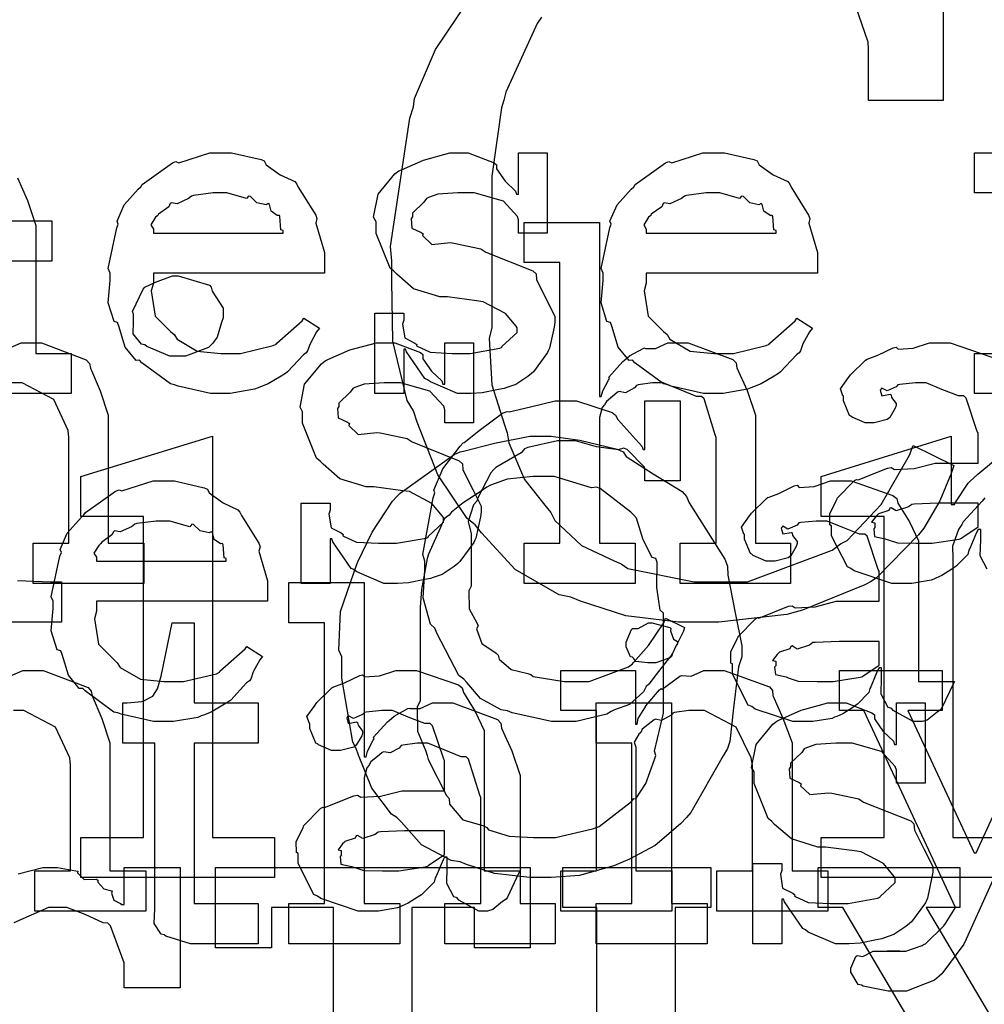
# Model space of a CAD drawing. Extents: x 0 to 8.5, y 0 to 11.
# Tile 76 of 256: x 2.999 to 3.333, y 3.408 to 3.749. Entities that reach past the tile are written whole.
import ezdxf

# ---------------------------------------------------------------- set-up
doc = ezdxf.new("R2010")
doc.units = 0
doc.layers.get('0').update_dxf_attribs({"linetype": 'CONTINUOUS'})

msp = doc.modelspace()

# ---------------------------------------------------------------- linework, layer by layer
at = {"color": 0}
for points in [[(3.31858, 3.79064), (3.31858, 3.72119), (3.29275, 3.72119), (3.29275, 3.73899), (3.29254, 3.74149), (3.28836, 3.75379)], [(3.17947, 3.75006), (3.17796, 3.74794), (3.1671, 3.72418), (3.16644, 3.7214), (3.16564, 3.71869), (3.16233, 3.69504), (3.16233, 3.68712), (3.16233, 3.64264), (3.1614, 3.63889), (3.16222, 3.62283), (3.16667, 3.60889), (3.16754, 3.60618), (3.16818, 3.60271), (3.17361, 3.59), (3.18104, 3.58057), (3.18272, 3.57861), (3.18408, 3.57585), (3.19331, 3.56717), (3.20464, 3.5619), (3.20703, 3.56082), (3.20942, 3.55925), (3.23236, 3.55453), (3.24001, 3.55453), (3.25076, 3.55453), (3.28006, 3.5656), (3.28299, 3.56776), (3.28532, 3.5689), (3.2971, 3.58138), (3.30686, 3.59842), (3.30817, 3.60183), (3.32226, 3.59489), (3.32135, 3.59212), (3.31743, 3.58268), (3.31304, 3.57508), (3.31185, 3.57319), (3.31, 3.5709), (3.29546, 3.55593), (3.29363, 3.55474), (3.29144, 3.5536), (3.26986, 3.54476), (3.26736, 3.54411), (3.26438, 3.54324), (3.24089, 3.54064), (3.23307, 3.54064), (3.23307, 3.54064), (3.22694, 3.54064), (3.20871, 3.54281), (3.19293, 3.5479), (3.18967, 3.54932), (3.18554, 3.55007), (3.17036, 3.55881), (3.15875, 3.57156), (3.15647, 3.57428), (3.15375, 3.5765), (3.14361, 3.59158), (3.13644, 3.60992), (3.13519, 3.61376), (3.13292, 3.61735), (3.12799, 3.63792), (3.12761, 3.65875), (3.12761, 3.66564), (3.12722, 3.67068), (3.1339, 3.71517), (3.13519, 3.71903), (3.13547, 3.72194), (3.14274, 3.73893), (3.15397, 3.75549)], [(2.99799, 3.69444), (3.00151, 3.68658), (3.00444, 3.678), (3.00444, 3.67513), (3.00444, 3.63368), (3.0166, 3.63368), (3.0166, 3.61979), (2.9784, 3.61979)], [(2.93642, 3.67953), (3.00999, 3.67953), (3.00999, 3.66564), (2.98113, 3.66564)], [(2.99485, 3.63542), (2.99929, 3.63737), (3.00082, 3.63737), (3.00635, 3.63737), (3.02186, 3.6314), (3.02294, 3.63021), (3.02328, 3.62853), (3.02669, 3.62071), (3.02946, 3.61225), (3.02946, 3.60938), (3.02946, 3.56793), (3.04183, 3.56793), (3.04183, 3.55404), (3.00342, 3.55404), (3.00342, 3.56793), (3.01579, 3.56793), (3.01579, 3.6046), (3.01563, 3.60704), (3.01058, 3.61768), (2.99968, 3.62349), (2.99604, 3.62349)], [(3.33382, 3.55897), (3.33137, 3.56358), (3.33154, 3.56928), (3.33154, 3.57118), (3.33154, 3.57269), (3.33068, 3.57269), (3.33014, 3.57172), (3.32775, 3.56614), (3.32742, 3.56554), (3.3271, 3.56407), (3.32314, 3.56011), (3.32264, 3.55968), (3.3215, 3.55897), (3.31808, 3.55675), (3.31597, 3.55583), (3.31526, 3.55556), (3.3144, 3.55518), (3.30772, 3.55404), (3.3055, 3.55404), (3.3055, 3.55404), (3.30078, 3.55404), (3.28776, 3.55838), (3.28662, 3.55925), (3.28537, 3.55974), (3.27989, 3.57047), (3.27989, 3.574), (3.27935, 3.57428), (3.27929, 3.57818), (3.28153, 3.58268), (3.28185, 3.58333), (3.28174, 3.58344), (3.28782, 3.58963), (3.28857, 3.59006), (3.28907, 3.58985), (3.29926, 3.59397), (3.30051, 3.59418), (3.30165, 3.59343), (3.30849, 3.59381), (3.31581, 3.59571), (3.31831, 3.59571), (3.33068, 3.59571), (3.33068, 3.60612), (3.33035, 3.60667), (3.3265, 3.61822), (3.32568, 3.61893), (3.32383, 3.61893), (3.31803, 3.62121), (3.31267, 3.62349), (3.31093, 3.62349), (3.30892, 3.62349), (3.3035, 3.62294), (3.3029, 3.62283), (3.30225, 3.62207), (3.2991, 3.62067), (3.29736, 3.62169), (3.29704, 3.62153), (3.29704, 3.62131), (3.29676, 3.62099), (3.29731, 3.61903), (3.30018, 3.61957), (3.30051, 3.61936), (3.30067, 3.61843), (3.30225, 3.61637), (3.30225, 3.61567), (3.30197, 3.61469), (3.30007, 3.61143), (3.29964, 3.61111), (3.29921, 3.61074), (3.29465, 3.6096), (3.29312, 3.6096), (3.2915, 3.6096), (3.28706, 3.6116), (3.28662, 3.61199), (3.28608, 3.61219), (3.28401, 3.61724), (3.28401, 3.61893), (3.28386, 3.61893), (3.28299, 3.62136), (3.28581, 3.62532), (3.28618, 3.62587), (3.28646, 3.62625), (3.29161, 3.63129), (3.29226, 3.63172), (3.29226, 3.63167), (3.29596, 3.63303), (3.30126, 3.63564), (3.30225, 3.63585), (3.30296, 3.6351), (3.30817, 3.63547), (3.31381, 3.63737), (3.31569, 3.63737), (3.32096, 3.63737), (3.33544, 3.63232)], [(3.34343, 3.45221), (3.27636, 3.45221), (3.27636, 3.4661), (3.27636, 3.4661), (3.29807, 3.4661), (3.29807, 3.57721), (3.27636, 3.57721), (3.27636, 3.5911), (3.32129, 3.60499), (3.32129, 3.58132), (3.3226, 3.58132), (3.32243, 3.58165), (3.32721, 3.58871), (3.32781, 3.58936), (3.32781, 3.58936), (3.33057, 3.5919), (3.33599, 3.5964)], [(3.33301, 3.58371), (3.33203, 3.58257), (3.32547, 3.57536), (3.32497, 3.57438), (3.32389, 3.57269), (3.32172, 3.56689), (3.32194, 3.56261), (3.32194, 3.56114), (3.32194, 3.4661), (3.34343, 3.4661)], [(2.99804, 3.55501), (3.00944, 3.55453), (3.01324, 3.55453), (3.01324, 3.54064), (2.98936, 3.54064)], [(2.99544, 3.52197), (2.99989, 3.52393), (3.00142, 3.52393), (3.00694, 3.52393), (3.02246, 3.51796), (3.02354, 3.51676), (3.02387, 3.51508), (3.02729, 3.50726), (3.03006, 3.49881), (3.03006, 3.49593), (3.03006, 3.45449), (3.04243, 3.45449), (3.04243, 3.4406), (3.00401, 3.4406), (3.00401, 3.45449), (3.01639, 3.45449), (3.01639, 3.49115), (3.01622, 3.4936), (3.01118, 3.50424), (3.00028, 3.51004), (2.99664, 3.51004)], [(3.36231, 3.51004), (3.3265, 3.43083), (3.32568, 3.42919), (3.31814, 3.41889), (3.31717, 3.41803), (3.3156, 3.41672), (3.30583, 3.41282), (3.30263, 3.41282), (3.30263, 3.41282), (3.29953, 3.41282), (3.2909, 3.41465), (3.29025, 3.41499), (3.28911, 3.41515), (3.28657, 3.41943), (3.28657, 3.42085), (3.28657, 3.42085), (3.28836, 3.42492), (3.28874, 3.42518), (3.28874, 3.42518), (3.29075, 3.42481), (3.29428, 3.42671), (3.29546, 3.42671), (3.29546, 3.42671), (3.29986, 3.42671), (3.30132, 3.42671), (3.30132, 3.42671), (3.3035, 3.42671), (3.3035, 3.42671), (3.30311, 3.42671), (3.30225, 3.42671), (3.30197, 3.42671), (3.30126, 3.42671), (3.29964, 3.42671), (3.29915, 3.42671), (3.30024, 3.42671), (3.30268, 3.42671), (3.3035, 3.42671), (3.30561, 3.42671), (3.31125, 3.42871), (3.31196, 3.4291), (3.31244, 3.42925), (3.31879, 3.43544), (3.31933, 3.43625), (3.32281, 3.44189), (3.29113, 3.51004), (3.28267, 3.51004), (3.28267, 3.52393), (3.31825, 3.52393), (3.31825, 3.51004), (3.30632, 3.51004), (3.32932, 3.46078), (3.32997, 3.46078), (3.35254, 3.51004)], [(2.99832, 3.4535), (3.00678, 3.45568), (3.0096, 3.45568), (3.01193, 3.45568), (3.01824, 3.45458), (3.01893, 3.45437), (3.01878, 3.45389), (3.02115, 3.4515), (3.02539, 3.45167), (3.02588, 3.45133), (3.02588, 3.45057), (3.02794, 3.44824), (3.03054, 3.44764), (3.03088, 3.44721), (3.0306, 3.44678), (3.03136, 3.44439), (3.03375, 3.44325), (3.0339, 3.44287), (3.035, 3.44287), (3.035, 3.45568), (3.05431, 3.45568), (3.05431, 3.41401), (3.035, 3.41401), (3.035, 3.42182), (3.03494, 3.42269), (3.03028, 3.43549), (3.02935, 3.43636), (3.02767, 3.43658), (3.02143, 3.4394), (3.01514, 3.44179), (3.01307, 3.44179), (3.00874, 3.44179), (2.99675, 3.43658)]]:
    msp.add_lwpolyline(points, dxfattribs=at)
for points in [[(3.06896, 3.61979), (3.06483, 3.61979), (3.05365, 3.62235), (3.05246, 3.62283), (3.05106, 3.6231), (3.04113, 3.63043), (3.04031, 3.63129), (3.03911, 3.63124), (3.03537, 3.63585), (3.03315, 3.64307), (3.03271, 3.64432), (3.03147, 3.64469), (3.02946, 3.65121), (3.03011, 3.6589), (3.03011, 3.66146), (3.02946, 3.66303), (3.03244, 3.67714), (3.03293, 3.67839), (3.0325, 3.67942), (3.03494, 3.68506), (3.03988, 3.69054), (3.04075, 3.6914), (3.04124, 3.69217), (3.05171, 3.6996), (3.0529, 3.70008), (3.05387, 3.69971), (3.06467, 3.70313), (3.06831, 3.70313), (3.0721, 3.70313), (3.08236, 3.70079), (3.0835, 3.70031), (3.08415, 3.69894), (3.08897, 3.69553), (3.09403, 3.69314), (3.09478, 3.69228), (3.09526, 3.69119), (3.10129, 3.68153), (3.10172, 3.68033), (3.10135, 3.67876), (3.10433, 3.66857), (3.10433, 3.66515), (3.10433, 3.66146), (3.04508, 3.66146), (3.04508, 3.65799), (3.04438, 3.65539), (3.04574, 3.6466), (3.05106, 3.64128), (3.05225, 3.64019), (3.05328, 3.63857), (3.06028, 3.6345), (3.06842, 3.63368), (3.07113, 3.63368), (3.07525, 3.63368), (3.08658, 3.63639), (3.08763, 3.63693), (3.08783, 3.63726), (3.09657, 3.64497), (3.09717, 3.64583), (3.1026, 3.64236), (3.10161, 3.64117), (3.09933, 3.63699), (3.09847, 3.63456), (3.09804, 3.6339), (3.09706, 3.63319), (3.09158, 3.62728), (3.09088, 3.62674), (3.08936, 3.62582), (3.08479, 3.6231), (3.08219, 3.62207), (3.08132, 3.62175), (3.08014, 3.62125), (3.07172, 3.61979), (3.06896, 3.61979)], [(3.15392, 3.61979), (3.15044, 3.61979), (3.141, 3.62381), (3.14003, 3.62457), (3.13906, 3.625), (3.13276, 3.63422), (3.13243, 3.63519), (3.13178, 3.63519), (3.13178, 3.61979), (3.12181, 3.61979), (3.12181, 3.64757), (3.13178, 3.64757), (3.13178, 3.64518), (3.13135, 3.64382), (3.13211, 3.63906), (3.13558, 3.63726), (3.13633, 3.63672), (3.13624, 3.63629), (3.14094, 3.63406), (3.14854, 3.63368), (3.1511, 3.63368), (3.15479, 3.63368), (3.16499, 3.63553), (3.16585, 3.63585), (3.16569, 3.63607), (3.17106, 3.64094), (3.17106, 3.64258), (3.17074, 3.64307), (3.16704, 3.64751), (3.15929, 3.65158), (3.15696, 3.65192), (3.14697, 3.65321), (3.14426, 3.65321), (3.13514, 3.65603), (3.12935, 3.66108), (3.12831, 3.66211), (3.12706, 3.66314), (3.12224, 3.67524), (3.12224, 3.67925), (3.12136, 3.68083), (3.12289, 3.68881), (3.12875, 3.69581), (3.13004, 3.69683), (3.13097, 3.69726), (3.13857, 3.70063), (3.14779, 3.70313), (3.15088, 3.70313), (3.15414, 3.70313), (3.16303, 3.69971), (3.1639, 3.699), (3.1639, 3.6976), (3.16689, 3.69331), (3.17051, 3.68989), (3.17085, 3.68881), (3.1715, 3.68881), (3.1715, 3.70313), (3.18147, 3.70313), (3.18147, 3.67535), (3.1715, 3.67535), (3.1715, 3.6799), (3.17111, 3.6811), (3.16629, 3.68636), (3.15619, 3.68924), (3.15283, 3.68924), (3.1505, 3.68924), (3.14361, 3.68875), (3.14035, 3.68761), (3.1396, 3.68728), (3.13878, 3.68599), (3.13482, 3.68224), (3.13482, 3.68099), (3.13433, 3.68033), (3.13456, 3.67708), (3.13786, 3.67557), (3.13851, 3.67513), (3.13829, 3.67449), (3.1415, 3.67139), (3.148, 3.67204), (3.14914, 3.67188), (3.15847, 3.66992), (3.16015, 3.66878), (3.17649, 3.66228), (3.17757, 3.66124), (3.17779, 3.65913), (3.18115, 3.65235), (3.18408, 3.64649), (3.18408, 3.64453), (3.18381, 3.64279), (3.18224, 3.63553), (3.18192, 3.63476), (3.18153, 3.63396), (3.17671, 3.62733), (3.17606, 3.62674), (3.17475, 3.62571), (3.17057, 3.62294), (3.16743, 3.62185), (3.1665, 3.62153), (3.16461, 3.62115), (3.15896, 3.62001), (3.15517, 3.61979), (3.15392, 3.61979)], [(3.23964, 3.61979), (3.23551, 3.61979), (3.22433, 3.62235), (3.22314, 3.62283), (3.22174, 3.6231), (3.21181, 3.63043), (3.21099, 3.63129), (3.20979, 3.63124), (3.20606, 3.63585), (3.20383, 3.64307), (3.2034, 3.64432), (3.20215, 3.64469), (3.20014, 3.65121), (3.20079, 3.6589), (3.20079, 3.66146), (3.20014, 3.66303), (3.20313, 3.67714), (3.20361, 3.67839), (3.20318, 3.67942), (3.20562, 3.68506), (3.21056, 3.69054), (3.21143, 3.6914), (3.21192, 3.69217), (3.22239, 3.6996), (3.22358, 3.70008), (3.22456, 3.69971), (3.23535, 3.70313), (3.23899, 3.70313), (3.24278, 3.70313), (3.25304, 3.70079), (3.25418, 3.70031), (3.25483, 3.69894), (3.25965, 3.69553), (3.26471, 3.69314), (3.26546, 3.69228), (3.26594, 3.69119), (3.27197, 3.68153), (3.2724, 3.68033), (3.27203, 3.67876), (3.27501, 3.66857), (3.27501, 3.66515), (3.27501, 3.66146), (3.21576, 3.66146), (3.21576, 3.65799), (3.21506, 3.65539), (3.21642, 3.6466), (3.22174, 3.64128), (3.22293, 3.64019), (3.22396, 3.63857), (3.23096, 3.6345), (3.2391, 3.63368), (3.24181, 3.63368), (3.24593, 3.63368), (3.25726, 3.63639), (3.25831, 3.63693), (3.25851, 3.63726), (3.26725, 3.64497), (3.26785, 3.64583), (3.27328, 3.64236), (3.27229, 3.64117), (3.27001, 3.63699), (3.26915, 3.63456), (3.26872, 3.6339), (3.26774, 3.63319), (3.26226, 3.62728), (3.26156, 3.62674), (3.26004, 3.62582), (3.25549, 3.6231), (3.25288, 3.62207), (3.25201, 3.62175), (3.25082, 3.62125), (3.2424, 3.61979), (3.23964, 3.61979)], [(3.32943, 3.63368), (3.34179, 3.63368), (3.34179, 3.68924), (3.32943, 3.68924), (3.32943, 3.70313), (3.35547, 3.70313), (3.35547, 3.63368), (3.36783, 3.63368), (3.36783, 3.61979), (3.32943, 3.61979), (3.32943, 3.63368)], [(3.04508, 3.67535), (3.09, 3.67535), (3.09, 3.67622), (3.08925, 3.67649), (3.08892, 3.68104), (3.08871, 3.68143), (3.088, 3.68137), (3.08583, 3.68289), (3.08524, 3.68528), (3.08479, 3.68554), (3.0841, 3.68517), (3.08094, 3.68582), (3.07872, 3.68804), (3.07807, 3.68815), (3.07736, 3.68728), (3.07053, 3.68924), (3.06831, 3.68924), (3.06581, 3.68924), (3.05903, 3.68837), (3.05832, 3.68815), (3.05724, 3.68728), (3.05328, 3.68549), (3.05138, 3.68582), (3.05094, 3.68554), (3.0504, 3.6844), (3.04682, 3.68186), (3.0466, 3.68143), (3.04585, 3.68083), (3.04417, 3.67817), (3.04508, 3.67671), (3.04508, 3.67622), (3.04508, 3.67535)], [(3.21576, 3.67535), (3.26069, 3.67535), (3.26069, 3.67622), (3.25993, 3.67649), (3.2596, 3.68104), (3.25939, 3.68143), (3.25868, 3.68137), (3.25651, 3.68289), (3.25592, 3.68528), (3.25549, 3.68554), (3.25478, 3.68517), (3.25163, 3.68582), (3.2494, 3.68804), (3.24875, 3.68815), (3.24804, 3.68728), (3.24121, 3.68924), (3.23899, 3.68924), (3.23649, 3.68924), (3.22971, 3.68837), (3.229, 3.68815), (3.22792, 3.68728), (3.22396, 3.68549), (3.22206, 3.68582), (3.22163, 3.68554), (3.22108, 3.6844), (3.2175, 3.68186), (3.21729, 3.68143), (3.21653, 3.68083), (3.21485, 3.67817), (3.21576, 3.67671), (3.21576, 3.67622), (3.21576, 3.67535)], [(3.1735, 3.56793), (3.18587, 3.56793), (3.18587, 3.66515), (3.1735, 3.66515), (3.1735, 3.67904), (3.19954, 3.67904), (3.19954, 3.61871), (3.20019, 3.61871), (3.20019, 3.61871), (3.20068, 3.62067), (3.20269, 3.62446), (3.20301, 3.625), (3.20275, 3.62549), (3.20768, 3.63086), (3.20822, 3.63129), (3.20822, 3.63129), (3.2099, 3.63282), (3.21468, 3.63542), (3.21539, 3.63564), (3.21544, 3.63542), (3.21897, 3.63542), (3.22325, 3.63737), (3.22472, 3.63737), (3.23025, 3.63737), (3.24571, 3.63162), (3.24685, 3.63043), (3.24713, 3.62869), (3.25065, 3.62082), (3.25358, 3.61225), (3.25358, 3.60938), (3.25358, 3.56793), (3.26574, 3.56793), (3.26574, 3.55404), (3.22754, 3.55404), (3.22754, 3.56793), (3.2399, 3.56793), (3.2399, 3.6046), (3.23964, 3.60547), (3.23574, 3.61794), (3.23492, 3.61871), (3.23313, 3.61876), (3.22721, 3.62115), (3.22157, 3.62349), (3.21972, 3.62349), (3.21789, 3.62349), (3.21294, 3.62278), (3.21235, 3.62261), (3.21169, 3.62175), (3.20856, 3.62007), (3.20632, 3.6205), (3.20583, 3.62022), (3.20486, 3.61942), (3.20193, 3.61697), (3.20144, 3.61615), (3.20128, 3.61589), (3.20047, 3.61496), (3.19954, 3.61143), (3.19954, 3.61025), (3.19954, 3.56793), (3.21192, 3.56793), (3.21192, 3.55404), (3.1735, 3.55404), (3.1735, 3.56793)], [(3.05365, 3.63276), (3.05078, 3.63276), (3.04281, 3.63601), (3.04215, 3.63667), (3.04096, 3.63693), (3.03808, 3.64046), (3.03825, 3.64464), (3.03825, 3.646), (3.03825, 3.64729), (3.03782, 3.64817), (3.0415, 3.65597), (3.04215, 3.65663), (3.04215, 3.65663), (3.04585, 3.65831), (3.05171, 3.66054), (3.05365, 3.66054), (3.05365, 3.66054), (3.06451, 3.65728), (3.06515, 3.65663), (3.06549, 3.65517), (3.06928, 3.64931), (3.06928, 3.64729), (3.06928, 3.646), (3.06868, 3.64437), (3.06717, 3.63932), (3.06569, 3.63726), (3.06515, 3.63667), (3.06413, 3.63569), (3.05626, 3.63276), (3.05365, 3.63276)], [(3.12842, 3.55404), (3.12494, 3.55404), (3.1155, 3.55806), (3.11453, 3.55881), (3.11356, 3.55925), (3.10726, 3.56847), (3.10693, 3.56944), (3.10628, 3.56944), (3.10628, 3.55404), (3.09631, 3.55404), (3.09631, 3.58182), (3.10628, 3.58182), (3.10628, 3.57943), (3.10585, 3.57807), (3.10661, 3.57329), (3.11008, 3.5715), (3.11083, 3.57096), (3.11074, 3.57053), (3.11546, 3.56831), (3.12304, 3.56793), (3.1256, 3.56793), (3.12929, 3.56793), (3.13949, 3.56976), (3.14035, 3.5701), (3.14019, 3.57032), (3.14556, 3.57519), (3.14556, 3.57682), (3.14524, 3.57731), (3.14154, 3.58176), (3.13379, 3.58583), (3.13146, 3.58615), (3.12147, 3.58746), (3.11876, 3.58746), (3.10965, 3.59028), (3.10385, 3.59532), (3.10281, 3.59636), (3.10157, 3.59739), (3.09674, 3.60949), (3.09674, 3.6135), (3.09586, 3.61507), (3.09739, 3.62304), (3.10325, 3.63004), (3.10454, 3.63108), (3.10547, 3.63151), (3.11307, 3.63488), (3.12229, 3.63737), (3.12537, 3.63737), (3.12864, 3.63737), (3.13753, 3.63396), (3.1384, 3.63325), (3.1384, 3.63183), (3.14139, 3.62756), (3.14501, 3.62414), (3.14535, 3.62304), (3.146, 3.62304), (3.146, 3.63737), (3.15597, 3.63737), (3.15597, 3.6096), (3.146, 3.6096), (3.146, 3.61415), (3.14561, 3.61535), (3.14079, 3.62061), (3.13069, 3.62349), (3.12733, 3.62349), (3.125, 3.62349), (3.11811, 3.62299), (3.11486, 3.62185), (3.1141, 3.62153), (3.11328, 3.62022), (3.10932, 3.61649), (3.10932, 3.61524), (3.10883, 3.61458), (3.10906, 3.61133), (3.11236, 3.60981), (3.11301, 3.60938), (3.11279, 3.60872), (3.116, 3.60563), (3.1225, 3.60628), (3.12364, 3.60612), (3.13297, 3.60417), (3.13465, 3.60303), (3.15099, 3.59651), (3.15207, 3.59549), (3.15229, 3.59337), (3.15565, 3.58658), (3.15858, 3.58074), (3.15858, 3.57878), (3.15831, 3.57704), (3.15674, 3.56976), (3.15642, 3.56901), (3.15603, 3.56819), (3.15121, 3.56158), (3.15056, 3.56099), (3.14925, 3.55994), (3.14507, 3.55718), (3.14193, 3.5561), (3.141, 3.55578), (3.13911, 3.55539), (3.13346, 3.55425), (3.12967, 3.55404), (3.12842, 3.55404)], [(3.18793, 3.50618), (3.18289, 3.50618), (3.16928, 3.50928), (3.16775, 3.50988), (3.16547, 3.51025), (3.15831, 3.51417), (3.1536, 3.51975), (3.15256, 3.52094), (3.15082, 3.52214), (3.14318, 3.53683), (3.14258, 3.53851), (3.141, 3.53988), (3.13846, 3.54899), (3.13911, 3.5586), (3.13911, 3.56174), (3.1384, 3.56401), (3.14199, 3.58371), (3.14258, 3.58539), (3.14219, 3.58632), (3.14535, 3.59375), (3.15132, 3.60161), (3.15235, 3.60275), (3.15272, 3.60286), (3.15831, 3.60736), (3.16601, 3.61301), (3.16754, 3.61361), (3.16824, 3.61339), (3.17572, 3.61513), (3.18419, 3.61729), (3.18707, 3.61729), (3.19157, 3.61729), (3.20389, 3.61317), (3.20508, 3.61231), (3.20589, 3.61079), (3.21425, 3.60157), (3.21463, 3.60037), (3.21528, 3.60037), (3.21528, 3.61729), (3.22743, 3.61729), (3.22743, 3.58951), (3.21528, 3.58951), (3.21528, 3.59386), (3.21517, 3.59424), (3.2091, 3.60037), (3.2079, 3.60081), (3.20606, 3.60032), (3.19857, 3.60135), (3.19125, 3.6034), (3.18881, 3.6034), (3.185, 3.6034), (3.17469, 3.60107), (3.17361, 3.60058), (3.17242, 3.59924), (3.16363, 3.59418), (3.16297, 3.59343), (3.16194, 3.59233), (3.15744, 3.58365), (3.15713, 3.58257), (3.15593, 3.58122), (3.15408, 3.57547), (3.15517, 3.57124), (3.15517, 3.56976), (3.15517, 3.55306), (3.15429, 3.55143), (3.1544, 3.54519), (3.15713, 3.54042), (3.15756, 3.53939), (3.15701, 3.53831), (3.15886, 3.53326), (3.16374, 3.52994), (3.1645, 3.52919), (3.16476, 3.52778), (3.16894, 3.52419), (3.17469, 3.52289), (3.17578, 3.52246), (3.1766, 3.52186), (3.18733, 3.52007), (3.19097, 3.52007), (3.19596, 3.52007), (3.20958, 3.52518), (3.21094, 3.52615), (3.21137, 3.52669), (3.21647, 3.5325), (3.22185, 3.54042), (3.22244, 3.54199), (3.22894, 3.53874), (3.22863, 3.53754), (3.22472, 3.52962), (3.22418, 3.52875), (3.22282, 3.52724), (3.21912, 3.52246), (3.21658, 3.51921), (3.21571, 3.51833), (3.21474, 3.51654), (3.20996, 3.51215), (3.20475, 3.51031), (3.20356, 3.50965), (3.2021, 3.50879), (3.19146, 3.50618), (3.18793, 3.50618)], [(3.02001, 3.4661), (3.04172, 3.4661), (3.04172, 3.57721), (3.02001, 3.57721), (3.02001, 3.5911), (3.0656, 3.60499), (3.0656, 3.4661), (3.08708, 3.4661), (3.08708, 3.45221), (3.02001, 3.45221), (3.02001, 3.4661)], [(3.17958, 3.45221), (3.17546, 3.45221), (3.16319, 3.45356), (3.15349, 3.45676), (3.15136, 3.45763), (3.14817, 3.45811), (3.13792, 3.46354), (3.13097, 3.4714), (3.12944, 3.47304), (3.12756, 3.47412), (3.12076, 3.48313), (3.11615, 3.49463), (3.11535, 3.4969), (3.11415, 3.49903), (3.11035, 3.52121), (3.11035, 3.5286), (3.10926, 3.53093), (3.10992, 3.54428), (3.11447, 3.55772), (3.11535, 3.56006), (3.11583, 3.56153), (3.12082, 3.57183), (3.12793, 3.58251), (3.12944, 3.58415), (3.13058, 3.58524), (3.14919, 3.59868), (3.15136, 3.59956), (3.15246, 3.59978), (3.16325, 3.6026), (3.17546, 3.60499), (3.17958, 3.60499), (3.18283, 3.60499), (3.19271, 3.60363), (3.20562, 3.60047), (3.20779, 3.59956), (3.20882, 3.59799), (3.2181, 3.59196), (3.22819, 3.58583), (3.22971, 3.58415), (3.23058, 3.58192), (3.24294, 3.56244), (3.24382, 3.56006), (3.24397, 3.55686), (3.24658, 3.54383), (3.24881, 3.53244), (3.24881, 3.5286), (3.24772, 3.52513), (3.24593, 3.51101), (3.24463, 3.49929), (3.24382, 3.4969), (3.24235, 3.49436), (3.23122, 3.47472), (3.22971, 3.47304), (3.2276, 3.47081), (3.21881, 3.46332), (3.20996, 3.45856), (3.20779, 3.45763), (3.20454, 3.45628), (3.19265, 3.4529), (3.18283, 3.45221), (3.17958, 3.45221)], [(3.17958, 3.4661), (3.18431, 3.4661), (3.1971, 3.46903), (3.19846, 3.46957), (3.19943, 3.46989), (3.21061, 3.47851), (3.21149, 3.47954), (3.21208, 3.47949), (3.21556, 3.48475), (3.21864, 3.49311), (3.21907, 3.49451), (3.21858, 3.49593), (3.22168, 3.50906), (3.22168, 3.5134), (3.22168, 3.54378), (3.22054, 3.54482), (3.21935, 3.55257), (3.21951, 3.56125), (3.21907, 3.56267), (3.21778, 3.56304), (3.21463, 3.56912), (3.21235, 3.57661), (3.21149, 3.57764), (3.21039, 3.57867), (3.19976, 3.58686), (3.19846, 3.5874), (3.19678, 3.58718), (3.18386, 3.5911), (3.17958, 3.5911), (3.1766, 3.5911), (3.16764, 3.59017), (3.16178, 3.58806), (3.16049, 3.5874), (3.15853, 3.58599), (3.15235, 3.58197), (3.14833, 3.57872), (3.14746, 3.57764), (3.14589, 3.57656), (3.14031, 3.56413), (3.13986, 3.56267), (3.13938, 3.56011), (3.13792, 3.55197), (3.13747, 3.54585), (3.13747, 3.54378), (3.13747, 3.5134), (3.13644, 3.51124), (3.1365, 3.50288), (3.13943, 3.49599), (3.13986, 3.49451), (3.14019, 3.49306), (3.1466, 3.48062), (3.14746, 3.47954), (3.14757, 3.47765), (3.15224, 3.47222), (3.15918, 3.47021), (3.16049, 3.46957), (3.16118, 3.46869), (3.16829, 3.46653), (3.17676, 3.4661), (3.17958, 3.4661)], [(3.04926, 3.50618), (3.04514, 3.50618), (3.03396, 3.50874), (3.03276, 3.50922), (3.03136, 3.5095), (3.02143, 3.51682), (3.02061, 3.51768), (3.01942, 3.51764), (3.01568, 3.52225), (3.01346, 3.52946), (3.01303, 3.53071), (3.01178, 3.53108), (3.00976, 3.5376), (3.01042, 3.54531), (3.01042, 3.54785), (3.00976, 3.54943), (3.01275, 3.56353), (3.01324, 3.56478), (3.01281, 3.56581), (3.01525, 3.57146), (3.02018, 3.57693), (3.02106, 3.57781), (3.02154, 3.57856), (3.03201, 3.58599), (3.03321, 3.58649), (3.03418, 3.5861), (3.04497, 3.58951), (3.04861, 3.58951), (3.0524, 3.58951), (3.06267, 3.58718), (3.06381, 3.58669), (3.06446, 3.58535), (3.06928, 3.58192), (3.07433, 3.57954), (3.07508, 3.57867), (3.07557, 3.57758), (3.0816, 3.56793), (3.08203, 3.56674), (3.08165, 3.56515), (3.08464, 3.55496), (3.08464, 3.55154), (3.08464, 3.54785), (3.02539, 3.54785), (3.02539, 3.54438), (3.02468, 3.54178), (3.02604, 3.53299), (3.03136, 3.52767), (3.03256, 3.52658), (3.03358, 3.52496), (3.04058, 3.52089), (3.04872, 3.52007), (3.05143, 3.52007), (3.05556, 3.52007), (3.06689, 3.52279), (3.06793, 3.52333), (3.06814, 3.52365), (3.07688, 3.53136), (3.07747, 3.53222), (3.0829, 3.52875), (3.08192, 3.52756), (3.07964, 3.52339), (3.07878, 3.52094), (3.07835, 3.52029), (3.07736, 3.51958), (3.07189, 3.51367), (3.07118, 3.51313), (3.06967, 3.51221), (3.06511, 3.5095), (3.0625, 3.50846), (3.06164, 3.50814), (3.06044, 3.50765), (3.05203, 3.50618), (3.04926, 3.50618)], [(3.27121, 3.50618), (3.2665, 3.50618), (3.25347, 3.51053), (3.25233, 3.51139), (3.25108, 3.51187), (3.24561, 3.52262), (3.24561, 3.52615), (3.24507, 3.52642), (3.24501, 3.53033), (3.24724, 3.53483), (3.24756, 3.53549), (3.24744, 3.5356), (3.25353, 3.54178), (3.25429, 3.54221), (3.25478, 3.54199), (3.26497, 3.54611), (3.26622, 3.54633), (3.26736, 3.54557), (3.27419, 3.54596), (3.28153, 3.54785), (3.28401, 3.54785), (3.29639, 3.54785), (3.29639, 3.55826), (3.29606, 3.55881), (3.29221, 3.57036), (3.29139, 3.57107), (3.28956, 3.57107), (3.28375, 3.57335), (3.27838, 3.57563), (3.27664, 3.57563), (3.27462, 3.57563), (3.26921, 3.57508), (3.26861, 3.57497), (3.26796, 3.57422), (3.26481, 3.57281), (3.26307, 3.57383), (3.26275, 3.57368), (3.26275, 3.57346), (3.26247, 3.57314), (3.26303, 3.57118), (3.2659, 3.57172), (3.26622, 3.5715), (3.26639, 3.57058), (3.26796, 3.56853), (3.26796, 3.56782), (3.26768, 3.56685), (3.26579, 3.56358), (3.26535, 3.56326), (3.26492, 3.56288), (3.26036, 3.56174), (3.25885, 3.56174), (3.25722, 3.56174), (3.25276, 3.56375), (3.25233, 3.56413), (3.25179, 3.56435), (3.24972, 3.56939), (3.24972, 3.57107), (3.24957, 3.57107), (3.24869, 3.57351), (3.25151, 3.57747), (3.2519, 3.57801), (3.25217, 3.5784), (3.25732, 3.58344), (3.25797, 3.58388), (3.25797, 3.58382), (3.26167, 3.58518), (3.26699, 3.58778), (3.26796, 3.588), (3.26867, 3.58724), (3.27387, 3.58762), (3.27951, 3.58951), (3.28142, 3.58951), (3.28668, 3.58951), (3.30117, 3.58447), (3.30246, 3.58344), (3.3029, 3.58182), (3.30692, 3.57531), (3.31006, 3.56874), (3.31006, 3.56651), (3.31006, 3.52007), (3.32243, 3.52007), (3.322, 3.51915), (3.31814, 3.51101), (3.31765, 3.51031), (3.31646, 3.5095), (3.31304, 3.50672), (3.31125, 3.50618), (3.31071, 3.50618), (3.30821, 3.50618), (3.30126, 3.50999), (3.30072, 3.51074), (3.29953, 3.51112), (3.2971, 3.51574), (3.29725, 3.52143), (3.29725, 3.52333), (3.29725, 3.52485), (3.29639, 3.52485), (3.29585, 3.52387), (3.29346, 3.51828), (3.29312, 3.51768), (3.29281, 3.51622), (3.28885, 3.51226), (3.28836, 3.51183), (3.28722, 3.51112), (3.28381, 3.5089), (3.28168, 3.50797), (3.28097, 3.50771), (3.28011, 3.50732), (3.27344, 3.50618), (3.27121, 3.50618)], [(3.31136, 3.56793), (3.31478, 3.56793), (3.32406, 3.56939), (3.32503, 3.56967), (3.32497, 3.56982), (3.33068, 3.57362), (3.33068, 3.57487), (3.33068, 3.58182), (3.31982, 3.58182), (3.31679, 3.58182), (3.30849, 3.58149), (3.30767, 3.58138), (3.30658, 3.58051), (3.30231, 3.57915), (3.30051, 3.58024), (3.30007, 3.58008), (3.29969, 3.57926), (3.29617, 3.57813), (3.29596, 3.5779), (3.29536, 3.57731), (3.29378, 3.57525), (3.29486, 3.57497), (3.29486, 3.57487), (3.29486, 3.57335), (3.29449, 3.57292), (3.29476, 3.57032), (3.29844, 3.5695), (3.29921, 3.56922), (3.29921, 3.56922), (3.30268, 3.56808), (3.30919, 3.56793), (3.31136, 3.56793)], [(3.02539, 3.56174), (3.07032, 3.56174), (3.07032, 3.56261), (3.06956, 3.56288), (3.06922, 3.56743), (3.06901, 3.56782), (3.06831, 3.56776), (3.06614, 3.56928), (3.06554, 3.57167), (3.06511, 3.57194), (3.0644, 3.57156), (3.06125, 3.57221), (3.05903, 3.57443), (3.05838, 3.57454), (3.05767, 3.57368), (3.05083, 3.57563), (3.04861, 3.57563), (3.04611, 3.57563), (3.03933, 3.57476), (3.03863, 3.57454), (3.03754, 3.57368), (3.03358, 3.57189), (3.03168, 3.57221), (3.03125, 3.57194), (3.03071, 3.57081), (3.02713, 3.56825), (3.02692, 3.56782), (3.02615, 3.56722), (3.02447, 3.56456), (3.02539, 3.5631), (3.02539, 3.56261), (3.02539, 3.56174)], [(3.09201, 3.44319), (3.10439, 3.44319), (3.10439, 3.54042), (3.09201, 3.54042), (3.09201, 3.55431), (3.11806, 3.55431), (3.11806, 3.49397), (3.11871, 3.49397), (3.11871, 3.49397), (3.11919, 3.49593), (3.12121, 3.49972), (3.12153, 3.50028), (3.12125, 3.50076), (3.12619, 3.50612), (3.12674, 3.50657), (3.12674, 3.50657), (3.12842, 3.50808), (3.13319, 3.51069), (3.1339, 3.5109), (3.13396, 3.51069), (3.13747, 3.51069), (3.14176, 3.51264), (3.14324, 3.51264), (3.14876, 3.51264), (3.16422, 3.50689), (3.16536, 3.50569), (3.16564, 3.50396), (3.16917, 3.4961), (3.1721, 3.48753), (3.1721, 3.48465), (3.1721, 3.44319), (3.18425, 3.44319), (3.18425, 3.42931), (3.14606, 3.42931), (3.14606, 3.44319), (3.15842, 3.44319), (3.15842, 3.47987), (3.15815, 3.48074), (3.15424, 3.49322), (3.15343, 3.49397), (3.15164, 3.49403), (3.14572, 3.49642), (3.14008, 3.49875), (3.13824, 3.49875), (3.13639, 3.49875), (3.13146, 3.49804), (3.13086, 3.49789), (3.13021, 3.49701), (3.12706, 3.49533), (3.12483, 3.49576), (3.12435, 3.4955), (3.12337, 3.49468), (3.12044, 3.49224), (3.11996, 3.49143), (3.11979, 3.49115), (3.11897, 3.49024), (3.11806, 3.48671), (3.11806, 3.48551), (3.11806, 3.44319), (3.13043, 3.44319), (3.13043, 3.42931), (3.09201, 3.42931), (3.09201, 3.44319)], [(3.06099, 3.42931), (3.05794, 3.42931), (3.04937, 3.43186), (3.04883, 3.43235), (3.04779, 3.43261), (3.04542, 3.43631), (3.04557, 3.44151), (3.04557, 3.44319), (3.04557, 3.49875), (3.0345, 3.49875), (3.0345, 3.51264), (3.03603, 3.51264), (3.03603, 3.51264), (3.04113, 3.51318), (3.04144, 3.51329), (3.04178, 3.51335), (3.04471, 3.51486), (3.04492, 3.51503), (3.04492, 3.51503), (3.04656, 3.51758), (3.04665, 3.51785), (3.04665, 3.51785), (3.04764, 3.5216), (3.04775, 3.52197), (3.05165, 3.54042), (3.05925, 3.54042), (3.05925, 3.51264), (3.08137, 3.51264), (3.08137, 3.49875), (3.05925, 3.49875), (3.05925, 3.44319), (3.08137, 3.44319), (3.08137, 3.42931), (3.0804, 3.42931), (3.07818, 3.42931), (3.07747, 3.42931), (3.07622, 3.42931), (3.0734, 3.42931), (3.07249, 3.42931), (3.07107, 3.42931), (3.06787, 3.42931), (3.06685, 3.42931), (3.06538, 3.42931), (3.06207, 3.42931), (3.06099, 3.42931)], [(3.21772, 3.52653), (3.21631, 3.52653), (3.21212, 3.52701), (3.21132, 3.52821), (3.21099, 3.52849), (3.21024, 3.52865), (3.20882, 3.53213), (3.20882, 3.53326), (3.20882, 3.53369), (3.20882, 3.53369), (3.21061, 3.53814), (3.21099, 3.53847), (3.21099, 3.53847), (3.21294, 3.53847), (3.21653, 3.54042), (3.21772, 3.54042), (3.21772, 3.54042), (3.22385, 3.53879), (3.22424, 3.53847), (3.22412, 3.5376), (3.22521, 3.53478), (3.22661, 3.53396), (3.22661, 3.53369), (3.22661, 3.53326), (3.22607, 3.5325), (3.22487, 3.52983), (3.22444, 3.52869), (3.22424, 3.52849), (3.22331, 3.528), (3.21907, 3.52653), (3.21772, 3.52653)], [(3.27707, 3.52007), (3.28049, 3.52007), (3.28976, 3.52154), (3.29075, 3.52181), (3.29069, 3.52197), (3.29639, 3.52576), (3.29639, 3.52701), (3.29639, 3.53396), (3.28554, 3.53396), (3.2825, 3.53396), (3.27419, 3.53364), (3.27339, 3.53353), (3.27229, 3.53267), (3.26801, 3.53131), (3.26622, 3.53239), (3.26579, 3.53222), (3.2654, 3.53142), (3.26187, 3.53028), (3.26167, 3.53006), (3.26107, 3.52946), (3.2595, 3.5274), (3.26058, 3.52713), (3.26058, 3.52701), (3.26058, 3.5255), (3.26019, 3.52507), (3.26047, 3.52246), (3.26417, 3.52165), (3.26492, 3.52138), (3.26492, 3.52138), (3.26839, 3.52024), (3.2749, 3.52007), (3.27707, 3.52007)], [(3.12076, 3.4406), (3.11604, 3.4406), (3.10303, 3.44493), (3.10189, 3.44581), (3.10064, 3.44629), (3.09517, 3.45703), (3.09517, 3.46056), (3.09463, 3.46083), (3.09457, 3.46474), (3.09679, 3.46924), (3.09711, 3.46989), (3.097, 3.47), (3.10308, 3.47618), (3.10385, 3.47661), (3.10433, 3.4764), (3.11453, 3.48053), (3.11578, 3.48074), (3.11692, 3.47999), (3.12375, 3.48036), (3.13108, 3.48226), (3.13357, 3.48226), (3.14594, 3.48226), (3.14594, 3.49268), (3.14561, 3.49322), (3.14176, 3.50478), (3.14094, 3.50549), (3.13911, 3.50549), (3.13331, 3.50776), (3.12793, 3.51004), (3.12619, 3.51004), (3.12418, 3.51004), (3.11876, 3.5095), (3.11817, 3.50939), (3.11751, 3.50863), (3.11436, 3.50722), (3.11262, 3.50825), (3.11231, 3.50808), (3.11231, 3.50786), (3.11203, 3.50754), (3.11257, 3.50558), (3.11546, 3.50612), (3.11578, 3.50592), (3.11594, 3.50499), (3.11751, 3.50293), (3.11751, 3.50222), (3.11724, 3.50125), (3.11535, 3.49799), (3.1149, 3.49767), (3.11447, 3.49729), (3.10992, 3.49615), (3.1084, 3.49615), (3.10678, 3.49615), (3.10232, 3.49815), (3.10189, 3.49854), (3.10135, 3.49875), (3.09928, 3.50379), (3.09928, 3.50549), (3.09912, 3.50549), (3.09825, 3.50792), (3.10107, 3.51187), (3.10146, 3.51243), (3.10172, 3.51281), (3.10688, 3.51785), (3.10753, 3.51828), (3.10753, 3.51824), (3.11122, 3.51958), (3.11654, 3.52219), (3.11751, 3.5224), (3.11822, 3.52165), (3.12343, 3.52203), (3.12907, 3.52393), (3.13097, 3.52393), (3.13624, 3.52393), (3.15072, 3.51887), (3.15201, 3.51785), (3.15246, 3.51622), (3.15647, 3.50971), (3.15961, 3.50315), (3.15961, 3.50092), (3.15961, 3.45449), (3.17199, 3.45449), (3.17156, 3.45356), (3.16769, 3.44542), (3.16721, 3.44472), (3.16601, 3.4439), (3.1626, 3.44114), (3.16081, 3.4406), (3.16026, 3.4406), (3.15776, 3.4406), (3.15082, 3.44439), (3.15028, 3.44515), (3.14908, 3.44553), (3.14665, 3.45014), (3.14681, 3.45583), (3.14681, 3.45774), (3.14681, 3.45925), (3.14594, 3.45925), (3.1454, 3.45828), (3.14301, 3.45269), (3.14268, 3.4521), (3.14236, 3.45063), (3.1384, 3.44667), (3.13792, 3.44624), (3.13678, 3.44553), (3.13336, 3.44331), (3.13124, 3.44239), (3.13053, 3.44211), (3.12967, 3.44174), (3.12299, 3.4406), (3.12076, 3.4406)], [(3.18614, 3.45449), (3.19851, 3.45449), (3.19851, 3.51004), (3.18614, 3.51004), (3.18614, 3.52393), (3.21197, 3.52393), (3.21197, 3.50526), (3.21263, 3.50526), (3.21263, 3.50526), (3.21289, 3.50722), (3.21528, 3.51101), (3.21565, 3.51156), (3.21556, 3.51161), (3.22032, 3.51719), (3.22086, 3.51764), (3.22125, 3.51747), (3.22732, 3.52192), (3.22803, 3.52219), (3.22803, 3.52219), (3.23128, 3.52197), (3.23568, 3.52393), (3.23714, 3.52393), (3.24274, 3.52393), (3.25836, 3.51818), (3.2595, 3.51699), (3.2596, 3.51525), (3.26303, 3.50738), (3.26622, 3.49881), (3.26622, 3.49593), (3.26622, 3.45449), (3.2786, 3.45449), (3.2786, 3.4406), (3.24018, 3.4406), (3.24018, 3.45449), (3.25256, 3.45449), (3.25256, 3.49115), (3.25211, 3.4936), (3.24685, 3.50424), (3.23594, 3.51004), (3.23236, 3.51004), (3.23053, 3.51004), (3.22558, 3.50933), (3.22499, 3.50917), (3.22424, 3.50831), (3.22092, 3.50663), (3.21892, 3.50706), (3.21847, 3.50678), (3.21739, 3.50603), (3.21431, 3.50353), (3.21403, 3.50271), (3.21392, 3.50244), (3.21317, 3.50179), (3.21158, 3.49908), (3.21218, 3.4974), (3.21218, 3.49681), (3.21218, 3.45449), (3.22456, 3.45449), (3.22456, 3.4406), (3.18614, 3.4406), (3.18614, 3.45449)], [(3.1984, 3.44319), (3.21078, 3.44319), (3.21078, 3.49875), (3.1984, 3.49875), (3.1984, 3.51264), (3.22444, 3.51264), (3.22444, 3.44319), (3.23682, 3.44319), (3.23682, 3.42931), (3.1984, 3.42931), (3.1984, 3.44319)], [(3.28478, 3.42931), (3.28131, 3.42931), (3.27186, 3.43332), (3.27089, 3.43408), (3.26992, 3.43451), (3.26361, 3.44374), (3.26329, 3.44472), (3.26264, 3.44472), (3.26264, 3.42931), (3.25265, 3.42931), (3.25265, 3.45708), (3.26264, 3.45708), (3.26264, 3.45469), (3.26221, 3.45335), (3.26297, 3.44857), (3.26644, 3.44678), (3.26719, 3.44624), (3.26708, 3.44581), (3.27181, 3.44358), (3.2794, 3.44319), (3.28196, 3.44319), (3.28564, 3.44319), (3.29585, 3.44504), (3.29671, 3.44536), (3.29656, 3.44558), (3.30192, 3.45047), (3.30192, 3.4521), (3.3016, 3.45258), (3.2979, 3.45703), (3.29015, 3.4611), (3.28782, 3.46143), (3.27783, 3.46272), (3.27513, 3.46272), (3.266, 3.46556), (3.26019, 3.4706), (3.25917, 3.47163), (3.25792, 3.47265), (3.2531, 3.48475), (3.2531, 3.48876), (3.25222, 3.49035), (3.25375, 3.49832), (3.2596, 3.50532), (3.2609, 3.50635), (3.26183, 3.50678), (3.26942, 3.51014), (3.27865, 3.51264), (3.28174, 3.51264), (3.285, 3.51264), (3.29389, 3.50922), (3.29476, 3.50851), (3.29476, 3.50711), (3.29775, 3.50282), (3.30138, 3.4994), (3.30171, 3.49832), (3.30236, 3.49832), (3.30236, 3.51264), (3.31233, 3.51264), (3.31233, 3.48486), (3.30236, 3.48486), (3.30236, 3.48942), (3.30197, 3.49061), (3.29715, 3.49588), (3.28706, 3.49875), (3.28369, 3.49875), (3.28136, 3.49875), (3.27447, 3.49826), (3.27121, 3.49713), (3.27046, 3.49681), (3.26964, 3.4955), (3.26568, 3.49175), (3.26568, 3.4905), (3.26519, 3.48986), (3.2654, 3.4866), (3.26872, 3.48508), (3.26938, 3.48465), (3.26915, 3.484), (3.27235, 3.4809), (3.27886, 3.48156), (3.28, 3.48139), (3.28933, 3.47944), (3.29101, 3.47831), (3.30735, 3.47179), (3.30843, 3.47076), (3.30865, 3.46864), (3.31201, 3.46186), (3.31494, 3.456), (3.31494, 3.45404), (3.31467, 3.45231), (3.3131, 3.44504), (3.31278, 3.44428), (3.31239, 3.44347), (3.30757, 3.43685), (3.30692, 3.43625), (3.30561, 3.43522), (3.30143, 3.43246), (3.29829, 3.43138), (3.29736, 3.43104), (3.29546, 3.43067), (3.28982, 3.42953), (3.28603, 3.42931), (3.28478, 3.42931)], [(3.12663, 3.45449), (3.13004, 3.45449), (3.13932, 3.45594), (3.14031, 3.45622), (3.14025, 3.45637), (3.14594, 3.46018), (3.14594, 3.46143), (3.14594, 3.46838), (3.1351, 3.46838), (3.13206, 3.46838), (3.12375, 3.46804), (3.12294, 3.46793), (3.12185, 3.46707), (3.11757, 3.46571), (3.11578, 3.46679), (3.11535, 3.46664), (3.11496, 3.46582), (3.11143, 3.46468), (3.11122, 3.46446), (3.11062, 3.46386), (3.10906, 3.46181), (3.11014, 3.46153), (3.11014, 3.46143), (3.11014, 3.4599), (3.10975, 3.45947), (3.11003, 3.45688), (3.11372, 3.45606), (3.11447, 3.45578), (3.11447, 3.45578), (3.11794, 3.45464), (3.12446, 3.45449), (3.12663, 3.45449)], [(3.09158, 3.35846), (3.10742, 3.35846), (3.10742, 3.44179), (3.08594, 3.44179), (3.08594, 3.4279), (3.06662, 3.4279), (3.06662, 3.45568), (3.17557, 3.45568), (3.17557, 3.4279), (3.15625, 3.4279), (3.15625, 3.44179), (3.13456, 3.44179), (3.13456, 3.35846), (3.15039, 3.35846), (3.15039, 3.34457), (3.09158, 3.34457), (3.09158, 3.35846)], [(3.1869, 3.35846), (3.19862, 3.35846), (3.19862, 3.44179), (3.1869, 3.44179), (3.1869, 3.45568), (3.23813, 3.45568), (3.23813, 3.44179), (3.22575, 3.44179), (3.22575, 3.35846), (3.25743, 3.35846), (3.25743, 3.37235), (3.27675, 3.37235), (3.27675, 3.34457), (3.1869, 3.34457), (3.1869, 3.35846)], [(3.30176, 3.35846), (3.315, 3.35846), (3.315, 3.38906), (3.28375, 3.44179), (3.27528, 3.44179), (3.27528, 3.45568), (3.32433, 3.45568), (3.32433, 3.44179), (3.31261, 3.44179), (3.33496, 3.40424), (3.33561, 3.40424), (3.35883, 3.44179), (3.34711, 3.44179), (3.34711, 3.45568), (3.38163, 3.45568), (3.38163, 3.44179), (3.37315, 3.44179), (3.3419, 3.39296), (3.3419, 3.35846), (3.35514, 3.35846), (3.35514, 3.34457), (3.30176, 3.34457), (3.30176, 3.35846)]]:
    msp.add_lwpolyline(points, close=True, dxfattribs=at)

doc.saveas('drawing.dxf')
